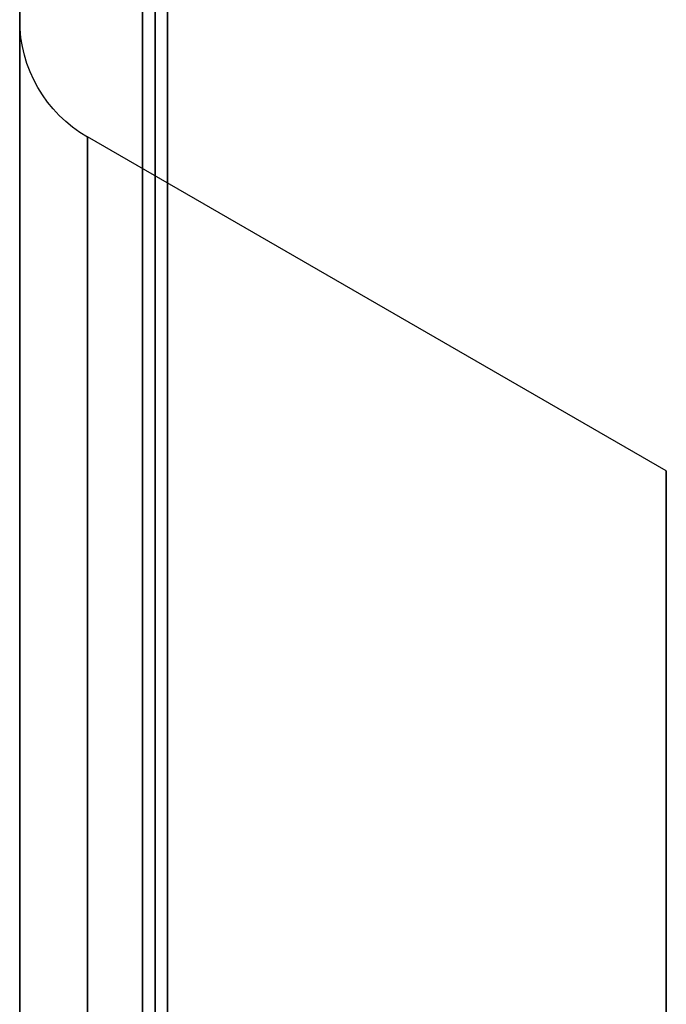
# Model space of a CAD drawing. Header units: centimetres. Extents: x -11 to 25.4, y -15 to 20.7.
# Tile 227 of 256: x 11.5 to 11.5954, y 1.484 to 1.6293. Entities that reach past the tile are written whole.
import ezdxf

# ---------------------------------------------------------------- set-up
doc = ezdxf.new("R2010")
doc.units = ezdxf.units.CM
doc.layers.add('Default', color=7, linetype='Continuous', true_color=0x000000)

msp = doc.modelspace()

# ---------------------------------------------------------------- linework, layer by layer
at = {"layer": 'Default'}
msp.add_line((11.59536, 1.56268), (11.51, 1.61196), dxfattribs=at)
at = {"layer": 'Default', "extrusion": (1, 0, 0)}
for centre, radius, start, end in [((0, 0, 11.52), 2.00823, 277.15116, 90.38462), ((0, 0, 11.5), 1.98823, 277.22347, 90.38462), ((0, 0, 11.5), 2.05, 270, 90), ((0, 0, 11.51812), 1.85786, 280.58611, 90), ((0, 0, 11.52), 1.71, 270, 90), ((0, 0, 11.5), 1.69, 270, 90), ((0, 0, 11.51), 1.61196, 270, 90)]:
    msp.add_arc(centre, radius, start, end, dxfattribs=at)
at = {"layer": 'Default', "extrusion": (-1, 0, 0)}
for centre, radius, start, end in [((0, 0, -11.52179), 2.00816, 90, 262.84856), ((0, 0, -11.5), 1.87777, 89.72871, 260.85542), ((0, 0, -11.5), 1.875, 90, 270), ((0, 0, -11.5), 1.62928, 90, 270), ((0, 0, -11.59536), 1.56268, 90, 270)]:
    msp.add_arc(centre, radius, start, end, dxfattribs=at)
at = {"layer": 'Default', "extrusion": (0, 0.005389, -0.999985)}
msp.add_arc((-11.52, 1.62928), 0.02, 300, 0, dxfattribs=at)

doc.saveas('drawing.dxf')
